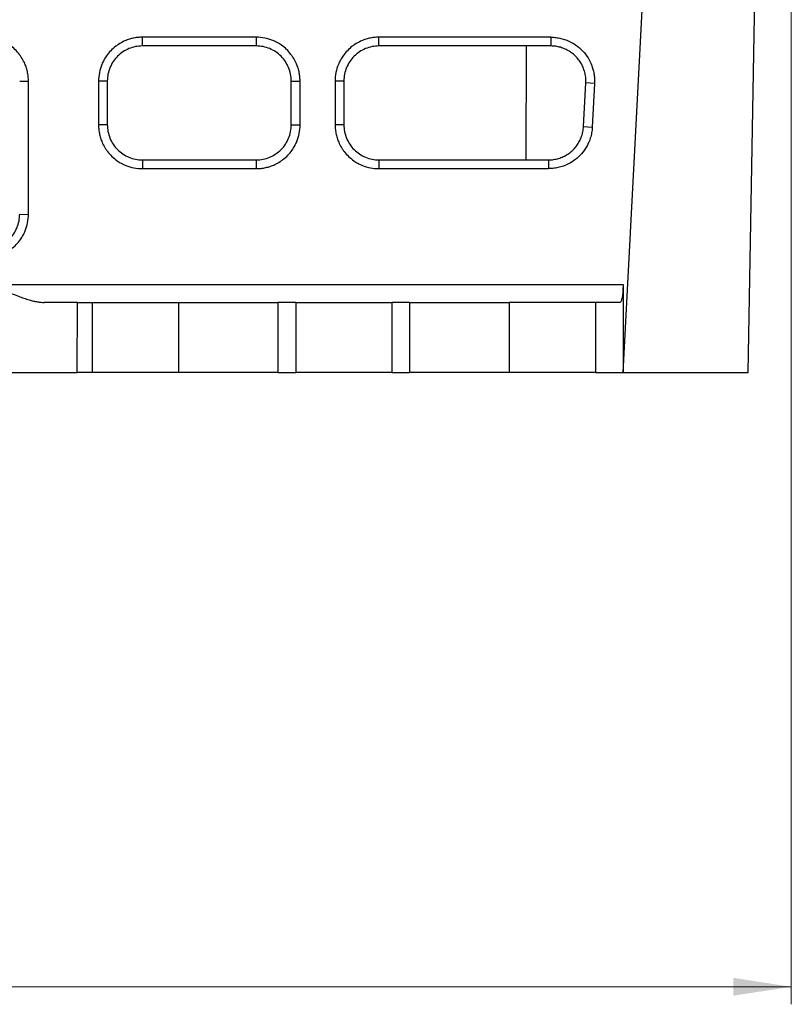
# Model space of a CAD drawing. Header units: millimetres. Extents: x -508 to 796, y -404 to 760.
# Tile 15 of 116: x 252 to 296, y -377 to -321. Entities that reach past the tile are written whole.
import ezdxf

# ---------------------------------------------------------------- set-up
doc = ezdxf.new("R2010")
doc.units = ezdxf.units.MM
doc.styles.add('SLDTEXTSTYLE0', font='TXT', dxfattribs={"width": 0.75})
doc.dimstyles.new('SLDDIMSTYLE0', dxfattribs={"dimtxt": 3.5, "dimasz": 3.302, "dimexe": 0, "dimexo": 0.0625, "dimgap": 0.875, "dimtad": 1, "dimrnd": 1e-09, "dimzin": 12, "dimdsep": 46, "dimtxsty": 'SLDTEXTSTYLE0', "dimsah": 1, "dimcen": 0.09, "dimadec": 0, "dimazin": 3, "dimtfac": 1, "dimtofl": 0, "dimtmove": 0, "dimatfit": 3, "dimfxl": 1, "dimfrac": 2, "dimtolj": 1, "dimtzin": 12, "dimarcsym": 0})

# ---------------------------------------------------------------- blocks, each defined once
blk = doc.blocks.new('_D_2')
at = {"color": 8, "linetype": 'Continuous', "lineweight": 0}
for p, q in [((164.791, -200.444), (164.791, -376.835)), ((295.857, -200.444), (295.857, -376.835)), ((164.791, -375.835), (295.857, -375.835))]:
    blk.add_line(p, q, dxfattribs=at)
at = {"color": 8, "linetype": 'Continuous', "lineweight": 18}
for points in [[(164.791, -375.835), (168.093, -376.343), (168.093, -375.327)], [(295.857, -375.835), (292.555, -375.327), (292.555, -376.343)]]:
    blk.add_solid(points, dxfattribs=at)
at = {"color": 8, "linetype": 'Continuous', "lineweight": 18, "insert": (228.883, -371.324), "char_height": 3.5, "attachment_point": 1, "style": 'SLDTEXTSTYLE0'}
blk.add_mtext('131.07', dxfattribs=at)

msp = doc.modelspace()

# ---------------------------------------------------------------- linework, layer by layer
at = {"color": 7, "linetype": 'Continuous', "lineweight": 25}
for p, q in [((286.27, -340.787), (291.127, -248.12)), ((293.403, -340.787), (294.877, -256.346)), ((265.324, -321.654), (258.824, -321.654)), ((258.824, -322.154), (258.824, -321.654)), ((265.324, -321.654), (265.324, -322.154)), ((282.135, -321.654), (272.324, -321.654)), ((272.324, -322.154), (272.324, -321.654)), ((282.135, -321.654), (282.135, -322.154)), ((265.324, -322.154), (258.824, -322.154)), ((282.135, -322.154), (272.324, -322.154)), ((280.734, -328.653), (280.745, -322.154)), ((251.824, -324.154), (252.324, -324.163)), ((256.824, -324.154), (256.324, -324.163)), ((256.824, -324.154), (256.824, -326.653)), ((267.324, -324.154), (267.824, -324.163)), ((267.324, -326.653), (267.324, -324.154)), ((270.324, -324.154), (269.824, -324.163)), ((270.324, -324.154), (270.324, -326.653)), ((256.324, -324.163), (256.324, -326.662)), ((269.824, -324.163), (269.824, -326.662)), ((284.001, -326.758), (284.132, -324.259)), ((284.631, -324.294), (284.132, -324.259)), ((284.631, -324.294), (284.5, -326.793)), ((256.824, -326.653), (256.324, -326.662)), ((267.324, -326.653), (267.824, -326.662)), ((270.324, -326.653), (269.824, -326.662)), ((284.001, -326.758), (284.5, -326.793)), ((258.824, -328.653), (258.824, -329.153)), ((258.824, -328.653), (265.324, -328.653)), ((265.324, -328.653), (265.324, -329.153)), ((272.324, -328.653), (272.324, -329.153)), ((272.324, -328.653), (282.004, -328.653)), ((282.004, -328.653), (282.004, -329.153)), ((258.824, -329.153), (265.324, -329.153)), ((272.324, -329.153), (282.004, -329.153)), ((251.824, -331.753), (252.324, -331.761)), ((250.198, -335.77), (286.254, -335.77)), ((286.254, -335.77), (286.27, -340.787)), ((255.107, -340.787), (255.119, -336.787)), ((255.119, -336.787), (255.973, -336.787)), ((255.973, -340.787), (255.973, -336.787)), ((260.897, -340.787), (260.897, -336.787)), ((260.897, -336.787), (266.574, -336.787)), ((266.574, -340.787), (266.574, -336.787)), ((267.574, -336.787), (266.574, -336.787)), ((267.574, -336.787), (267.574, -340.787)), ((273.074, -340.787), (273.074, -336.787)), ((274.074, -336.787), (273.074, -336.787)), ((274.074, -336.787), (274.074, -340.787)), ((274.074, -336.787), (279.751, -336.787)), ((279.751, -336.787), (279.751, -340.787)), ((284.675, -336.787), (284.675, -340.787)), ((286.078, -336.787), (284.675, -336.787)), ((255.973, -340.787), (255.107, -340.787)), ((266.574, -340.787), (260.897, -340.787)), ((266.574, -340.787), (267.574, -340.787)), ((273.074, -340.787), (274.074, -340.787)), ((279.751, -340.787), (274.074, -340.787)), ((284.675, -340.787), (286.27, -340.787)), ((286.27, -340.787), (293.403, -340.787))]:
    msp.add_line(p, q, dxfattribs=at)
at = {"color": 7, "linetype": 'Continuous', "lineweight": 25, "flags": 128}
for points in [[(252.324, -331.761), (252.324, -330.347), (252.324, -327.255), (252.324, -324.163)], [(267.824, -326.662), (267.824, -325.948), (267.824, -325.234), (267.824, -324.163)]]:
    msp.add_lwpolyline(points, dxfattribs=at)
at = {"color": 7, "linetype": 'Continuous', "lineweight": 25}
for points, knots in [([(252.324, -324.163), (252.324, -324.07), (252.314, -323.886), (252.269, -323.614), (252.195, -323.352), (252.083, -323.072), (251.95, -322.833), (251.771, -322.58), (251.56, -322.345), (251.292, -322.124), (251.026, -321.957), (250.711, -321.807), (250.31, -321.686), (249.987, -321.654), (249.824, -321.654)], [2, 2, 2, 2, 2.390349, 2.775767, 3.156837, 3.535808, 4.04159, 4.306064, 4.836302, 5.36623, 5.761936, 6.156193, 6.828106, 7.5147, 7.5147, 7.5147, 7.5147]), ([(258.824, -321.654), (258.732, -321.654), (258.548, -321.665), (258.278, -321.71), (258.018, -321.784), (257.74, -321.895), (257.502, -322.028), (257.25, -322.207), (257.015, -322.418), (256.794, -322.686), (256.628, -322.952), (256.478, -323.268), (256.356, -323.672), (256.324, -323.998), (256.324, -324.163)], [2, 2, 2, 2, 2.388853, 2.771406, 3.149773, 3.526124, 4.028415, 4.29294, 4.823213, 5.353072, 5.748676, 6.142804, 6.821889, 7.514682, 7.514682, 7.514682, 7.514682]), ([(267.824, -324.163), (267.824, -324.07), (267.814, -323.886), (267.769, -323.614), (267.695, -323.352), (267.583, -323.072), (267.45, -322.833), (267.271, -322.58), (267.06, -322.345), (266.792, -322.124), (266.526, -321.957), (266.211, -321.807), (265.81, -321.686), (265.487, -321.654), (265.324, -321.654)], [2, 2, 2, 2, 2.39035, 2.775768, 3.156838, 3.535806, 4.041584, 4.306055, 4.836288, 5.366215, 5.761921, 6.15618, 6.828092, 7.514685, 7.514685, 7.514685, 7.514685]), ([(272.324, -321.654), (272.232, -321.654), (272.048, -321.665), (271.778, -321.71), (271.518, -321.784), (271.24, -321.895), (271.002, -322.028), (270.75, -322.207), (270.515, -322.418), (270.294, -322.686), (270.128, -322.952), (269.978, -323.268), (269.856, -323.672), (269.824, -323.998), (269.824, -324.163)], [2, 2, 2, 2, 2.388853, 2.771405, 3.149771, 3.526122, 4.028414, 4.292941, 4.823216, 5.353074, 5.748677, 6.142804, 6.821889, 7.514683, 7.514683, 7.514683, 7.514683]), ([(282.135, -321.654), (282.183, -321.655), (282.281, -321.657), (282.426, -321.67), (282.569, -321.691), (282.71, -321.72), (282.85, -321.758), (282.988, -321.804), (283.235, -321.902), (283.576, -322.091), (283.961, -322.426), (284.274, -322.83), (284.459, -323.214), (284.56, -323.538), (284.611, -323.786), (284.637, -324.039), (284.633, -324.209), (284.631, -324.294)], [0, 0, 0, 0, 0.03605, 0.071795, 0.107355, 0.142854, 0.178414, 0.214158, 0.250208, 0.375017, 0.500028, 0.624844, 0.749858, 0.812614, 0.874792, 0.937039, 1, 1, 1, 1]), ([(258.824, -322.154), (258.692, -322.154), (258.562, -322.167), (258.307, -322.218), (258.18, -322.257), (257.938, -322.357), (257.823, -322.418), (257.605, -322.563), (257.502, -322.648), (257.226, -322.924), (257.077, -323.147), (256.877, -323.628), (256.824, -323.89), (256.824, -324.154)], [0, 0, 0, 0, 0.125, 0.125, 0.25, 0.25, 0.375, 0.375, 0.5, 0.5, 0.75, 0.75, 1, 1, 1, 1]), ([(267.324, -324.154), (267.324, -324.022), (267.311, -323.893), (267.26, -323.637), (267.222, -323.51), (267.122, -323.268), (267.06, -323.153), (266.915, -322.936), (266.831, -322.833), (266.554, -322.556), (266.332, -322.407), (265.851, -322.208), (265.588, -322.154), (265.324, -322.154)], [0, 0, 0, 0, 0.125, 0.125, 0.25, 0.25, 0.375, 0.375, 0.5, 0.5, 0.75, 0.75, 1, 1, 1, 1]), ([(272.324, -322.154), (272.192, -322.154), (272.062, -322.167), (271.807, -322.218), (271.68, -322.257), (271.438, -322.357), (271.323, -322.418), (271.105, -322.563), (271.002, -322.648), (270.726, -322.924), (270.577, -323.147), (270.377, -323.628), (270.324, -323.89), (270.324, -324.154)], [0, 0, 0, 0, 0.125, 0.125, 0.25, 0.25, 0.375, 0.375, 0.5, 0.5, 0.75, 0.75, 1, 1, 1, 1]), ([(284.132, -324.259), (284.133, -324.224), (284.138, -324.092), (284.12, -323.861), (284.056, -323.575), (283.952, -323.303), (283.811, -323.051), (283.635, -322.822), (283.431, -322.622), (283.201, -322.454), (282.951, -322.321), (282.686, -322.226), (282.413, -322.166), (282.227, -322.158), (282.135, -322.154)], [0, 0, 0, 0, 0.032289, 0.12279, 0.212785, 0.302274, 0.391257, 0.479735, 0.567707, 0.655174, 0.742136, 0.828595, 0.914549, 1, 1, 1, 1]), ([(256.324, -326.662), (256.324, -326.754), (256.334, -326.936), (256.379, -327.205), (256.452, -327.464), (256.563, -327.74), (256.695, -327.978), (256.873, -328.229), (257.085, -328.465), (257.353, -328.686), (257.621, -328.852), (257.936, -329.001), (258.337, -329.122), (258.661, -329.153), (258.824, -329.153)], [2, 2, 2, 2, 2.389253, 2.772473, 3.151721, 3.52911, 4.032923, 4.299997, 4.835355, 5.370306, 5.769733, 6.167638, 6.845562, 7.538002, 7.538002, 7.538002, 7.538002]), ([(256.824, -326.653), (256.824, -326.785), (256.837, -326.915), (256.888, -327.171), (256.926, -327.298), (257.026, -327.54), (257.088, -327.655), (257.233, -327.872), (257.317, -327.975), (257.594, -328.252), (257.817, -328.401), (258.297, -328.6), (258.56, -328.653), (258.824, -328.653)], [0, 0, 0, 0, 0.125, 0.125, 0.25, 0.25, 0.375, 0.375, 0.5, 0.5, 0.75, 0.75, 1, 1, 1, 1]), ([(265.324, -328.653), (265.456, -328.653), (265.586, -328.64), (265.841, -328.59), (265.968, -328.551), (266.211, -328.451), (266.325, -328.39), (266.543, -328.245), (266.646, -328.16), (266.922, -327.884), (267.071, -327.661), (267.271, -327.18), (267.324, -326.917), (267.324, -326.653)], [0, 0, 0, 0, 0.125, 0.125, 0.25, 0.25, 0.375, 0.375, 0.5, 0.5, 0.75, 0.75, 1, 1, 1, 1]), ([(265.324, -329.153), (265.417, -329.153), (265.6, -329.143), (265.87, -329.098), (266.131, -329.025), (266.41, -328.914), (266.648, -328.781), (266.901, -328.603), (267.137, -328.392), (267.358, -328.123), (267.524, -327.856), (267.673, -327.542), (267.793, -327.144), (267.824, -326.824), (267.824, -326.662)], [2, 2, 2, 2, 2.392132, 2.778, 3.159741, 3.539535, 4.046527, 4.313553, 4.84888, 5.383895, 5.783411, 6.181408, 6.852777, 7.538063, 7.538063, 7.538063, 7.538063]), ([(269.824, -326.662), (269.824, -326.754), (269.834, -326.936), (269.879, -327.205), (269.952, -327.464), (270.063, -327.74), (270.195, -327.978), (270.373, -328.229), (270.585, -328.465), (270.853, -328.686), (271.121, -328.852), (271.436, -329.001), (271.837, -329.122), (272.161, -329.153), (272.324, -329.153)], [2, 2, 2, 2, 2.389252, 2.772471, 3.151719, 3.529107, 4.032917, 4.299989, 4.835344, 5.370294, 5.76972, 6.167625, 6.845547, 7.537985, 7.537985, 7.537985, 7.537985]), ([(270.324, -326.653), (270.324, -326.785), (270.337, -326.915), (270.388, -327.171), (270.426, -327.298), (270.526, -327.54), (270.588, -327.655), (270.733, -327.872), (270.817, -327.975), (271.094, -328.252), (271.317, -328.401), (271.797, -328.6), (272.06, -328.653), (272.324, -328.653)], [0, 0, 0, 0, 0.125, 0.125, 0.25, 0.25, 0.375, 0.375, 0.5, 0.5, 0.75, 0.75, 1, 1, 1, 1]), ([(282.004, -328.653), (282.052, -328.652), (282.149, -328.65), (282.293, -328.634), (282.435, -328.608), (282.576, -328.572), (282.713, -328.525), (282.846, -328.469), (282.975, -328.403), (283.099, -328.329), (283.218, -328.245), (283.329, -328.153), (283.434, -328.054), (283.532, -327.947), (283.621, -327.833), (283.702, -327.713), (283.774, -327.588), (283.837, -327.457), (283.89, -327.323), (283.934, -327.185), (283.967, -327.045), (283.99, -326.902), (283.997, -326.806), (284.001, -326.758)], [0, 0, 0, 0, 0.047714, 0.095418, 0.143112, 0.190797, 0.238472, 0.286137, 0.333793, 0.38144, 0.429077, 0.476704, 0.524322, 0.571931, 0.61953, 0.667121, 0.714702, 0.762274, 0.809837, 0.857391, 0.904936, 0.952473, 1, 1, 1, 1]), ([(284.5, -326.793), (284.496, -326.846), (284.489, -326.951), (284.465, -327.107), (284.432, -327.261), (284.389, -327.413), (284.337, -327.562), (284.234, -327.804), (284.047, -328.124), (283.733, -328.481), (283.358, -328.775), (282.981, -328.967), (282.631, -329.081), (282.32, -329.142), (282.109, -329.15), (282.004, -329.153)], [0, 0, 0, 0, 0.041985, 0.083633, 0.125112, 0.166592, 0.208245, 0.250239, 0.375076, 0.500095, 0.624933, 0.749957, 0.833396, 0.916297, 1, 1, 1, 1]), ([(249.824, -333.753), (249.956, -333.753), (250.086, -333.74), (250.341, -333.689), (250.468, -333.651), (250.711, -333.55), (250.825, -333.489), (251.043, -333.344), (251.146, -333.259), (251.422, -332.983), (251.571, -332.76), (251.771, -332.279), (251.824, -332.017), (251.824, -331.753)], [0, 0, 0, 0, 0.125, 0.125, 0.25, 0.25, 0.375, 0.375, 0.5, 0.5, 0.75, 0.75, 1, 1, 1, 1]), ([(249.824, -334.253), (249.917, -334.253), (250.1, -334.242), (250.37, -334.197), (250.631, -334.124), (250.91, -334.013), (251.148, -333.88), (251.401, -333.702), (251.637, -333.491), (251.858, -333.223), (252.024, -332.955), (252.173, -332.642), (252.293, -332.243), (252.324, -331.923), (252.324, -331.761)], [2, 2, 2, 2, 2.392134, 2.778004, 3.159747, 3.539544, 4.046539, 4.313567, 4.848899, 5.383918, 5.783438, 6.181437, 6.85281, 7.538099, 7.538099, 7.538099, 7.538099]), ([(250.198, -335.77), (250.252, -335.798), (250.366, -335.856), (250.548, -335.944), (250.752, -336.036), (250.935, -336.115), (251.141, -336.199), (251.402, -336.302), (251.729, -336.426), (252.06, -336.545), (252.347, -336.638), (252.605, -336.707), (252.833, -336.754), (253.038, -336.782), (253.164, -336.786), (253.223, -336.787)], [0, 0, 0, 0, 0.0528531, 0.1120902, 0.1777441, 0.2498279, 0.287952, 0.3745652, 0.499523, 0.6026147, 0.6998551, 0.7850911, 0.8635851, 0.9352393, 1, 1, 1, 1]), ([(286.254, -335.77), (286.254, -335.802), (286.254, -335.866), (286.252, -335.96), (286.248, -336.053), (286.241, -336.18), (286.227, -336.334), (286.204, -336.494), (286.177, -336.623), (286.146, -336.716), (286.113, -336.776), (286.09, -336.784), (286.078, -336.787)], [0, 0, 0, 0, 0.059971, 0.119407, 0.178874, 0.238931, 0.369359, 0.500379, 0.62443, 0.748985, 0.874246, 1, 1, 1, 1]), ([(255.119, -336.787), (255.105, -336.787), (255.076, -336.787), (255.021, -336.787), (254.958, -336.787), (254.888, -336.787), (254.811, -336.787), (254.729, -336.787), (254.641, -336.787), (254.548, -336.787), (254.453, -336.787), (254.354, -336.787), (254.252, -336.787), (254.149, -336.787), (254.045, -336.787), (253.94, -336.787), (253.834, -336.787), (253.729, -336.787), (253.625, -336.787), (253.522, -336.787), (253.421, -336.787), (253.321, -336.787), (253.255, -336.787), (253.222, -336.787)], [0, 0, 0, 0, 0.062147, 0.122841, 0.182083, 0.239872, 0.296208, 0.351091, 0.404522, 0.4565, 0.507025, 0.556097, 0.603716, 0.649883, 0.694596, 0.737857, 0.779664, 0.820019, 0.858921, 0.89637, 0.932367, 0.96691, 1, 1, 1, 1]), ([(255.973, -336.787), (255.987, -336.787), (256.014, -336.787), (256.066, -336.787), (256.127, -336.787), (256.197, -336.787), (256.276, -336.787), (256.363, -336.787), (256.46, -336.787), (256.67, -336.787), (257.047, -336.787), (257.667, -336.787), (258.384, -336.787), (259.047, -336.787), (259.602, -336.787), (260.027, -336.787), (260.46, -336.787), (260.751, -336.787), (260.897, -336.787)], [0, 0, 0, 0, 0.031489, 0.062796, 0.09398, 0.125101, 0.15622, 0.187397, 0.218691, 0.250163, 0.375056, 0.500029, 0.624922, 0.749895, 0.812617, 0.874888, 0.937189, 1, 1, 1, 1]), ([(267.574, -336.787), (267.575, -336.787), (267.577, -336.787), (267.59, -336.787), (267.611, -336.787), (267.641, -336.787), (267.68, -336.787), (267.727, -336.787), (267.828, -336.787), (268.022, -336.787), (268.367, -336.787), (268.786, -336.787), (269.265, -336.787), (269.784, -336.787), (270.324, -336.787), (270.864, -336.787), (271.383, -336.787), (271.862, -336.787), (272.281, -336.787), (272.626, -336.787), (272.838, -336.787), (272.96, -336.787), (273.026, -336.787), (273.067, -336.787), (273.072, -336.787), (273.074, -336.787)], [0, 0, 0, 0, 0.018027, 0.03591, 0.053705, 0.071468, 0.089258, 0.10713, 0.125141, 0.187588, 0.250099, 0.312546, 0.375058, 0.437505, 0.500016, 0.562463, 0.624974, 0.687421, 0.749933, 0.81238, 0.874891, 0.906285, 0.937397, 0.968534, 1, 1, 1, 1]), ([(284.675, -336.787), (284.574, -336.787), (284.372, -336.787), (283.79, -336.787), (283.41, -336.787), (282.519, -336.787), (282.008, -336.787), (280.914, -336.787), (280.333, -336.787), (279.751, -336.787)], [0, 0, 0, 0, 0.25, 0.25, 0.5, 0.5, 0.75, 0.75, 1, 1, 1, 1]), ([(250.183, -340.787), (250.255, -340.787), (250.402, -340.787), (250.621, -340.787), (250.842, -340.787), (251.064, -340.787), (251.286, -340.787), (251.508, -340.787), (251.729, -340.787), (251.949, -340.787), (252.166, -340.787), (252.382, -340.787), (252.594, -340.787), (252.802, -340.787), (253.006, -340.787), (253.205, -340.787), (253.398, -340.787), (253.59, -340.787), (253.783, -340.787), (253.981, -340.787), (254.179, -340.787), (254.373, -340.787), (254.56, -340.787), (254.733, -340.787), (254.887, -340.787), (255.019, -340.787), (255.077, -340.787), (255.107, -340.787)], [0, 0, 0, 0, 0.031241, 0.06278, 0.09462, 0.126758, 0.159196, 0.191932, 0.224969, 0.258304, 0.291939, 0.325873, 0.360107, 0.39464, 0.429472, 0.464604, 0.500035, 0.535539, 0.574264, 0.616211, 0.661378, 0.709765, 0.761372, 0.8162, 0.874247, 0.935514, 1, 1, 1, 1]), ([(260.897, -340.787), (260.824, -340.787), (260.678, -340.787), (260.46, -340.787), (260.243, -340.787), (260.029, -340.787), (259.815, -340.787), (259.604, -340.787), (259.394, -340.787), (258.981, -340.787), (258.384, -340.787), (257.668, -340.787), (257.047, -340.787), (256.629, -340.787), (256.359, -340.787), (256.193, -340.787), (256.06, -340.787), (256.002, -340.787), (255.973, -340.787)], [0, 0, 0, 0, 0.031489, 0.062796, 0.09398, 0.125101, 0.15622, 0.187397, 0.218691, 0.250163, 0.375056, 0.500029, 0.624922, 0.749895, 0.812617, 0.874888, 0.937189, 1, 1, 1, 1]), ([(273.074, -340.787), (273.073, -340.787), (273.072, -340.787), (273.058, -340.787), (273.037, -340.787), (273.007, -340.787), (272.968, -340.787), (272.921, -340.787), (272.82, -340.787), (272.626, -340.787), (272.281, -340.787), (271.862, -340.787), (271.383, -340.787), (270.864, -340.787), (270.324, -340.787), (269.784, -340.787), (269.265, -340.787), (268.786, -340.787), (268.367, -340.787), (268.022, -340.787), (267.81, -340.787), (267.688, -340.787), (267.622, -340.787), (267.582, -340.787), (267.577, -340.787), (267.574, -340.787)], [0, 0, 0, 0, 0.018027, 0.03591, 0.053705, 0.071468, 0.089258, 0.10713, 0.125141, 0.187588, 0.250099, 0.312546, 0.375058, 0.437505, 0.500016, 0.562463, 0.624974, 0.687421, 0.749933, 0.81238, 0.874891, 0.906285, 0.937397, 0.968534, 1, 1, 1, 1]), ([(284.675, -340.787), (284.661, -340.787), (284.634, -340.787), (284.582, -340.787), (284.521, -340.787), (284.451, -340.787), (284.372, -340.787), (284.285, -340.787), (284.188, -340.787), (283.978, -340.787), (283.601, -340.787), (282.981, -340.787), (282.264, -340.787), (281.601, -340.787), (281.046, -340.787), (280.621, -340.787), (280.188, -340.787), (279.897, -340.787), (279.751, -340.787)], [0, 0, 0, 0, 0.0314887, 0.0627955, 0.0939797, 0.1251011, 0.1562201, 0.1873967, 0.2186911, 0.2501625, 0.3750559, 0.500029, 0.6249223, 0.7498954, 0.8126174, 0.874888, 0.9371887, 1, 1, 1, 1])]:
    msp.add_open_spline(points, degree=3, knots=knots, dxfattribs=at)

# ---------------------------------------------------------------- dimensions: what is measured, and where the dimension line sits
at = {"color": 8, "linetype": 'Continuous', "lineweight": 18}
dim = msp.add_linear_dim(base=(295.857, -375.835), p1=(164.791, -199.444), p2=(295.857, -199.444), dimstyle='SLDDIMSTYLE0', dxfattribs=at)
dim.commit()
dim.dimension.update_dxf_attribs({"geometry": '_D_2', "text_midpoint": (235.995, -375.835), "dimtype": 160})

doc.saveas('drawing.dxf')
